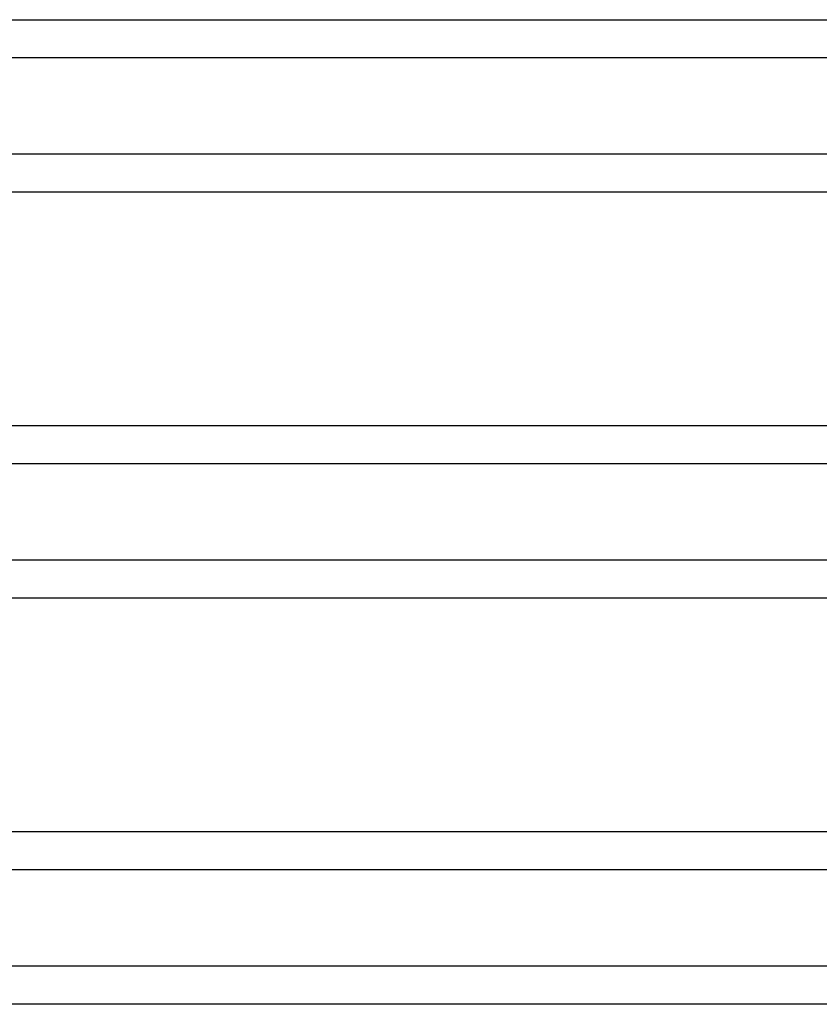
# Model space of a CAD drawing. Header units: inches. Extents: x 0 to 34, y 0 to 22.
# Tile 16 of 47: x 8.6 to 9.4, y 7 to 8. Entities that reach past the tile are written whole.
import ezdxf

# ---------------------------------------------------------------- set-up
doc = ezdxf.new("R2010")
doc.units = ezdxf.units.IN
doc.header["$LTSCALE"] = 1.87
doc.header["$MEASUREMENT"] = 0
doc.layers.get('0').update_dxf_attribs({"linetype": 'CONTINUOUS'})

msp = doc.modelspace()

# ---------------------------------------------------------------- linework, layer by layer
at = {"color": 7, "linetype": 'CONTINUOUS'}
for p, q in [((7.14707, 7.96208), (9.7093, 7.96208)), ((9.4567, 7.92513), (7.39967, 7.92513)), ((9.4567, 7.83121), (7.39967, 7.83121)), ((9.7093, 7.79426), (7.14707, 7.79426)), ((10.11361, 7.56708), (6.74276, 7.56708)), ((10.04648, 7.53013), (6.80988, 7.53013)), ((10.04648, 7.43621), (6.80988, 7.43621)), ((10.11361, 7.39926), (6.74276, 7.39926)), ((10.11361, 7.17208), (6.74276, 7.17208)), ((10.04649, 7.13513), (6.80988, 7.13513)), ((10.04648, 7.04121), (6.80988, 7.04121)), ((10.11361, 7.00426), (6.74276, 7.00426))]:
    msp.add_line(p, q, dxfattribs=at)

doc.saveas('drawing.dxf')
